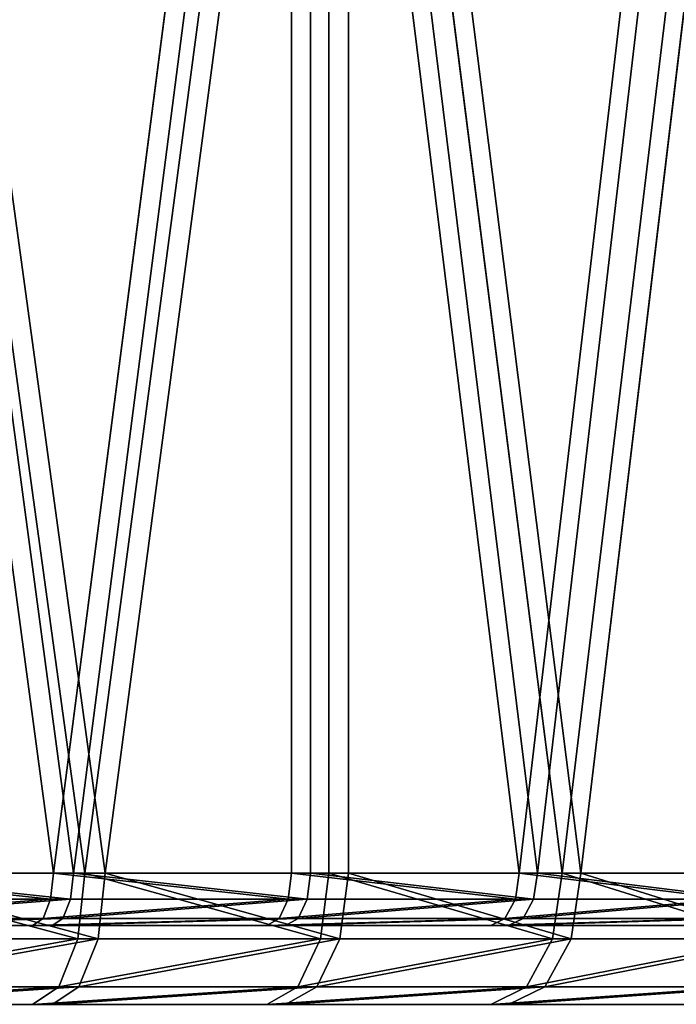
# Model space of a CAD drawing. Extents: x 0 to 230, y 0 to 588.
# Tile 244 of 256: x 147 to 157, y 558 to 573. Entities that reach past the tile are written whole.
import ezdxf

# ---------------------------------------------------------------- set-up
doc = ezdxf.new("R2010")
doc.units = 0
doc.header["$LTSCALE"] = 25.4
doc.layers.get('0').update_dxf_attribs({"color": 13, "linetype": 'CONTINUOUS'})

# ---------------------------------------------------------------- blocks, each defined once
blk = doc.blocks.new('VIPER-I-6512-6513_STL_3')
at = {"color": 7}
for p, q in [((20.269, 568.677, 289.601), (16.507, 596.677, 291.055)), ((20.269, 568.677, 289.601), (16.507, 596.677, 291.055)), ((20.573, 568.677, 200.222), (16.82, 596.677, 198.743)), ((20.573, 568.677, 200.222), (16.82, 596.677, 198.743)), ((20.747, 568.677, 290.702), (16.892, 596.677, 292.191)), ((20.747, 568.677, 290.702), (16.892, 596.677, 292.191)), ((21.058, 568.677, 199.125), (17.214, 596.677, 197.61)), ((21.058, 568.677, 199.125), (17.214, 596.677, 197.61)), ((20.269, 568.677, 289.601), (23.898, 596.677, 287.842)), ((20.269, 568.677, 289.601), (23.898, 596.677, 287.842)), ((20.573, 568.677, 200.222), (24.19, 596.677, 202.006)), ((20.573, 568.677, 200.222), (24.19, 596.677, 202.006)), ((20.747, 568.677, 290.702), (24.466, 596.677, 288.9)), ((20.747, 568.677, 290.702), (24.466, 596.677, 288.9)), ((21.058, 568.677, 199.125), (24.765, 596.677, 200.953)), ((21.058, 568.677, 199.125), (24.765, 596.677, 200.953)), ((27.37, 568.677, 285.789), (23.898, 596.677, 287.842)), ((23.898, 568.677, 287.842), (23.898, 596.677, 287.842)), ((27.37, 568.677, 285.789), (23.898, 596.677, 287.842)), ((23.898, 568.677, 287.842), (23.898, 596.677, 287.842)), ((24.19, 568.677, 202.006), (24.19, 596.677, 202.006)), ((24.19, 568.677, 202.006), (24.19, 596.677, 202.006)), ((27.648, 568.677, 204.082), (24.19, 596.677, 202.006)), ((27.648, 568.677, 204.082), (24.19, 596.677, 202.006)), ((24.466, 568.677, 288.9), (24.466, 596.677, 288.9)), ((24.466, 568.677, 288.9), (24.466, 596.677, 288.9)), ((28.023, 568.677, 286.796), (24.466, 596.677, 288.9)), ((28.023, 568.677, 286.796), (24.466, 596.677, 288.9)), ((28.308, 568.677, 203.08), (24.765, 596.677, 200.953)), ((24.765, 568.677, 200.953), (24.765, 596.677, 200.953)), ((28.308, 568.677, 203.08), (24.765, 596.677, 200.953)), ((24.765, 568.677, 200.953), (24.765, 596.677, 200.953)), ((27.37, 568.677, 285.789), (30.661, 596.677, 283.457)), ((27.37, 568.677, 285.789), (30.661, 596.677, 283.457)), ((27.648, 568.677, 204.082), (30.922, 596.677, 206.437)), ((27.648, 568.677, 204.082), (30.922, 596.677, 206.437)), ((28.023, 568.677, 286.796), (31.395, 596.677, 284.406)), ((28.023, 568.677, 286.796), (31.395, 596.677, 284.406)), ((28.308, 568.677, 203.08), (31.663, 596.677, 205.493)), ((28.308, 568.677, 203.08), (31.663, 596.677, 205.493)), ((20.269, 568.677, 289.601), (16.507, 568.677, 291.055)), ((20.269, 568.677, 289.601), (16.507, 568.677, 291.055)), ((16.82, 568.677, 198.743), (20.573, 568.677, 200.222)), ((16.82, 568.677, 198.743), (20.573, 568.677, 200.222)), ((16.892, 568.677, 292.191), (20.747, 568.677, 290.702)), ((16.892, 568.677, 292.191), (20.747, 568.677, 290.702)), ((21.058, 568.677, 199.125), (17.214, 568.677, 197.61)), ((21.058, 568.677, 199.125), (17.214, 568.677, 197.61)), ((20.269, 568.677, 289.601), (20.226, 568.277, 289.503)), ((20.269, 568.677, 289.601), (20.226, 568.277, 289.503)), ((23.898, 568.677, 287.842), (20.269, 568.677, 289.601)), ((23.898, 568.677, 287.842), (20.269, 568.677, 289.601)), ((20.573, 568.677, 200.222), (20.529, 568.277, 200.32)), ((20.573, 568.677, 200.222), (20.529, 568.277, 200.32)), ((20.573, 568.677, 200.222), (24.19, 568.677, 202.006)), ((20.573, 568.677, 200.222), (24.19, 568.677, 202.006)), ((20.641, 567.677, 290.456), (20.747, 568.677, 290.702)), ((20.641, 567.677, 290.456), (20.747, 568.677, 290.702)), ((20.747, 568.677, 290.702), (24.466, 568.677, 288.9)), ((20.747, 568.677, 290.702), (24.466, 568.677, 288.9)), ((20.95, 567.677, 199.37), (21.058, 568.677, 199.125)), ((20.95, 567.677, 199.37), (21.058, 568.677, 199.125)), ((24.765, 568.677, 200.953), (21.058, 568.677, 199.125)), ((24.765, 568.677, 200.953), (21.058, 568.677, 199.125)), ((23.898, 568.677, 287.842), (23.848, 568.277, 287.748)), ((23.898, 568.677, 287.842), (23.848, 568.277, 287.748)), ((27.37, 568.677, 285.789), (23.898, 568.677, 287.842)), ((27.37, 568.677, 285.789), (23.898, 568.677, 287.842)), ((24.19, 568.677, 202.006), (24.139, 568.277, 202.1)), ((24.19, 568.677, 202.006), (24.139, 568.277, 202.1)), ((24.19, 568.677, 202.006), (27.648, 568.677, 204.082)), ((24.19, 568.677, 202.006), (27.648, 568.677, 204.082)), ((24.339, 567.677, 288.663), (24.466, 568.677, 288.9)), ((24.339, 567.677, 288.663), (24.466, 568.677, 288.9)), ((24.466, 568.677, 288.9), (28.023, 568.677, 286.796)), ((24.466, 568.677, 288.9), (28.023, 568.677, 286.796)), ((24.637, 567.677, 201.188), (24.765, 568.677, 200.953)), ((24.637, 567.677, 201.188), (24.765, 568.677, 200.953)), ((28.308, 568.677, 203.08), (24.765, 568.677, 200.953)), ((28.308, 568.677, 203.08), (24.765, 568.677, 200.953)), ((27.37, 568.677, 285.789), (27.312, 568.277, 285.699)), ((27.37, 568.677, 285.789), (27.312, 568.277, 285.699)), ((30.661, 568.677, 283.457), (27.37, 568.677, 285.789)), ((30.661, 568.677, 283.457), (27.37, 568.677, 285.789)), ((27.648, 568.677, 204.082), (27.589, 568.277, 204.172)), ((27.648, 568.677, 204.082), (27.589, 568.277, 204.172)), ((27.648, 568.677, 204.082), (30.922, 568.677, 206.437)), ((27.648, 568.677, 204.082), (30.922, 568.677, 206.437)), ((27.877, 567.677, 286.571), (28.023, 568.677, 286.796)), ((27.877, 567.677, 286.571), (28.023, 568.677, 286.796)), ((28.023, 568.677, 286.796), (31.395, 568.677, 284.406)), ((28.023, 568.677, 286.796), (31.395, 568.677, 284.406)), ((28.16, 567.677, 203.304), (28.308, 568.677, 203.08)), ((28.16, 567.677, 203.304), (28.308, 568.677, 203.08)), ((31.663, 568.677, 205.493), (28.308, 568.677, 203.08)), ((31.663, 568.677, 205.493), (28.308, 568.677, 203.08)), ((20.226, 568.277, 289.503), (16.472, 568.277, 290.953)), ((20.226, 568.277, 289.503), (16.472, 568.277, 290.953)), ((16.785, 568.277, 198.845), (20.529, 568.277, 200.32)), ((16.785, 568.277, 198.845), (20.529, 568.277, 200.32)), ((20.226, 568.277, 289.503), (20.11, 567.984, 289.234)), ((20.226, 568.277, 289.503), (20.11, 567.984, 289.234)), ((23.848, 568.277, 287.748), (20.226, 568.277, 289.503)), ((23.848, 568.277, 287.748), (20.226, 568.277, 289.503)), ((20.529, 568.277, 200.32), (20.411, 567.984, 200.588)), ((20.529, 568.277, 200.32), (20.411, 567.984, 200.588)), ((20.529, 568.277, 200.32), (24.139, 568.277, 202.1)), ((20.529, 568.277, 200.32), (24.139, 568.277, 202.1)), ((23.848, 568.277, 287.748), (23.709, 567.984, 287.49)), ((23.848, 568.277, 287.748), (23.709, 567.984, 287.49)), ((27.312, 568.277, 285.699), (23.848, 568.277, 287.748)), ((27.312, 568.277, 285.699), (23.848, 568.277, 287.748)), ((24.139, 568.277, 202.1), (23.999, 567.984, 202.357)), ((24.139, 568.277, 202.1), (23.999, 567.984, 202.357)), ((24.139, 568.277, 202.1), (27.589, 568.277, 204.172)), ((24.139, 568.277, 202.1), (27.589, 568.277, 204.172)), ((27.312, 568.277, 285.699), (27.153, 567.984, 285.454)), ((27.312, 568.277, 285.699), (27.153, 567.984, 285.454)), ((30.595, 568.277, 283.372), (27.312, 568.277, 285.699)), ((30.595, 568.277, 283.372), (27.312, 568.277, 285.699)), ((27.589, 568.277, 204.172), (27.428, 567.984, 204.417)), ((27.589, 568.277, 204.172), (27.428, 567.984, 204.417)), ((27.589, 568.277, 204.172), (30.856, 568.277, 206.522)), ((27.589, 568.277, 204.172), (30.856, 568.277, 206.522)), ((20.11, 567.984, 289.234), (16.378, 567.984, 290.676)), ((20.11, 567.984, 289.234), (16.378, 567.984, 290.676)), ((16.689, 567.984, 199.121), (20.411, 567.984, 200.588)), ((16.689, 567.984, 199.121), (20.411, 567.984, 200.588)), ((20.11, 567.984, 289.234), (19.95, 567.877, 288.868)), ((20.11, 567.984, 289.234), (19.95, 567.877, 288.868)), ((23.709, 567.984, 287.49), (20.11, 567.984, 289.234)), ((23.709, 567.984, 287.49), (20.11, 567.984, 289.234)), ((20.411, 567.984, 200.588), (20.249, 567.877, 200.954)), ((20.411, 567.984, 200.588), (20.249, 567.877, 200.954)), ((20.411, 567.984, 200.588), (23.999, 567.984, 202.357)), ((20.411, 567.984, 200.588), (23.999, 567.984, 202.357)), ((23.709, 567.984, 287.49), (23.52, 567.877, 287.137)), ((23.709, 567.984, 287.49), (23.52, 567.877, 287.137)), ((27.153, 567.984, 285.454), (23.709, 567.984, 287.49)), ((27.153, 567.984, 285.454), (23.709, 567.984, 287.49)), ((23.999, 567.984, 202.357), (23.807, 567.877, 202.708)), ((23.999, 567.984, 202.357), (23.807, 567.877, 202.708)), ((23.999, 567.984, 202.357), (27.428, 567.984, 204.417)), ((23.999, 567.984, 202.357), (27.428, 567.984, 204.417)), ((27.153, 567.984, 285.454), (26.935, 567.877, 285.118)), ((27.153, 567.984, 285.454), (26.935, 567.877, 285.118)), ((30.416, 567.984, 283.14), (27.153, 567.984, 285.454)), ((30.416, 567.984, 283.14), (27.153, 567.984, 285.454)), ((27.428, 567.984, 204.417), (27.208, 567.877, 204.751)), ((27.428, 567.984, 204.417), (27.208, 567.877, 204.751)), ((27.428, 567.984, 204.417), (30.676, 567.984, 206.752)), ((27.428, 567.984, 204.417), (30.676, 567.984, 206.752)), ((16.249, 567.877, 290.297), (19.95, 567.877, 288.868)), ((16.249, 567.877, 290.297), (19.95, 567.877, 288.868)), ((20.249, 567.877, 200.954), (16.558, 567.877, 199.499)), ((20.249, 567.877, 200.954), (16.558, 567.877, 199.499)), ((19.95, 567.877, 288.868), (23.52, 567.877, 287.137)), ((19.95, 567.877, 288.868), (23.52, 567.877, 287.137)), ((23.807, 567.877, 202.708), (20.249, 567.877, 200.954)), ((23.807, 567.877, 202.708), (20.249, 567.877, 200.954)), ((23.52, 567.877, 287.137), (26.935, 567.877, 285.118)), ((23.52, 567.877, 287.137), (26.935, 567.877, 285.118)), ((27.208, 567.877, 204.751), (23.807, 567.877, 202.708)), ((27.208, 567.877, 204.751), (23.807, 567.877, 202.708)), ((26.935, 567.877, 285.118), (30.172, 567.877, 282.824)), ((26.935, 567.877, 285.118), (30.172, 567.877, 282.824)), ((30.429, 567.877, 207.067), (27.208, 567.877, 204.751)), ((30.429, 567.877, 207.067), (27.208, 567.877, 204.751)), ((16.806, 567.677, 291.937), (20.641, 567.677, 290.456)), ((16.806, 567.677, 291.937), (20.641, 567.677, 290.456)), ((20.95, 567.677, 199.37), (17.126, 567.677, 197.863)), ((20.95, 567.677, 199.37), (17.126, 567.677, 197.863)), ((20.349, 566.945, 289.785), (20.641, 567.677, 290.456)), ((20.349, 566.945, 289.785), (20.641, 567.677, 290.456)), ((20.641, 567.677, 290.456), (24.339, 567.677, 288.663)), ((20.641, 567.677, 290.456), (24.339, 567.677, 288.663)), ((20.654, 566.945, 200.039), (20.95, 567.677, 199.37)), ((20.654, 566.945, 200.039), (20.95, 567.677, 199.37)), ((24.637, 567.677, 201.188), (20.95, 567.677, 199.37)), ((24.637, 567.677, 201.188), (20.95, 567.677, 199.37)), ((23.993, 566.945, 288.018), (24.339, 567.677, 288.663)), ((23.993, 566.945, 288.018), (24.339, 567.677, 288.663)), ((24.286, 566.945, 201.831), (24.637, 567.677, 201.188)), ((24.286, 566.945, 201.831), (24.637, 567.677, 201.188)), ((24.339, 567.677, 288.663), (27.877, 567.677, 286.571)), ((24.339, 567.677, 288.663), (27.877, 567.677, 286.571)), ((28.16, 567.677, 203.304), (24.637, 567.677, 201.188)), ((28.16, 567.677, 203.304), (24.637, 567.677, 201.188)), ((27.479, 566.945, 285.957), (27.877, 567.677, 286.571)), ((27.479, 566.945, 285.957), (27.877, 567.677, 286.571)), ((27.758, 566.945, 203.915), (28.16, 567.677, 203.304)), ((27.758, 566.945, 203.915), (28.16, 567.677, 203.304)), ((27.877, 567.677, 286.571), (31.231, 567.677, 284.194)), ((27.877, 567.677, 286.571), (31.231, 567.677, 284.194)), ((31.497, 567.677, 205.704), (28.16, 567.677, 203.304)), ((31.497, 567.677, 205.704), (28.16, 567.677, 203.304)), ((16.571, 566.945, 291.244), (20.349, 566.945, 289.785)), ((16.571, 566.945, 291.244), (20.349, 566.945, 289.785)), ((20.654, 566.945, 200.039), (16.886, 566.945, 198.555)), ((20.654, 566.945, 200.039), (16.886, 566.945, 198.555)), ((19.95, 566.677, 288.868), (20.349, 566.945, 289.785)), ((19.95, 566.677, 288.868), (20.349, 566.945, 289.785)), ((20.249, 566.677, 200.954), (20.654, 566.945, 200.039)), ((20.249, 566.677, 200.954), (20.654, 566.945, 200.039)), ((20.349, 566.945, 289.785), (23.993, 566.945, 288.018)), ((20.349, 566.945, 289.785), (23.993, 566.945, 288.018)), ((24.286, 566.945, 201.831), (20.654, 566.945, 200.039)), ((24.286, 566.945, 201.831), (20.654, 566.945, 200.039)), ((23.52, 566.677, 287.137), (23.993, 566.945, 288.018)), ((23.52, 566.677, 287.137), (23.993, 566.945, 288.018)), ((23.807, 566.677, 202.708), (24.286, 566.945, 201.831)), ((23.807, 566.677, 202.708), (24.286, 566.945, 201.831)), ((23.993, 566.945, 288.018), (27.479, 566.945, 285.957)), ((23.993, 566.945, 288.018), (27.479, 566.945, 285.957)), ((27.758, 566.945, 203.915), (24.286, 566.945, 201.831)), ((27.758, 566.945, 203.915), (24.286, 566.945, 201.831)), ((26.935, 566.677, 285.118), (27.479, 566.945, 285.957)), ((26.935, 566.677, 285.118), (27.479, 566.945, 285.957)), ((27.208, 566.677, 204.751), (27.758, 566.945, 203.915)), ((27.208, 566.677, 204.751), (27.758, 566.945, 203.915)), ((27.479, 566.945, 285.957), (30.783, 566.945, 283.615)), ((27.479, 566.945, 285.957), (30.783, 566.945, 283.615)), ((31.046, 566.945, 206.28), (27.758, 566.945, 203.915)), ((31.046, 566.945, 206.28), (27.758, 566.945, 203.915)), ((19.95, 566.677, 288.868), (16.249, 566.677, 290.297)), ((19.95, 566.677, 288.868), (16.249, 566.677, 290.297)), ((16.558, 566.677, 199.499), (20.249, 566.677, 200.954)), ((16.558, 566.677, 199.499), (20.249, 566.677, 200.954)), ((23.52, 566.677, 287.137), (19.95, 566.677, 288.868)), ((23.52, 566.677, 287.137), (19.95, 566.677, 288.868)), ((20.249, 566.677, 200.954), (23.807, 566.677, 202.708)), ((20.249, 566.677, 200.954), (23.807, 566.677, 202.708)), ((26.935, 566.677, 285.118), (23.52, 566.677, 287.137)), ((26.935, 566.677, 285.118), (23.52, 566.677, 287.137)), ((23.807, 566.677, 202.708), (27.208, 566.677, 204.751)), ((23.807, 566.677, 202.708), (27.208, 566.677, 204.751)), ((30.172, 566.677, 282.824), (26.935, 566.677, 285.118)), ((30.172, 566.677, 282.824), (26.935, 566.677, 285.118)), ((27.208, 566.677, 204.751), (30.429, 566.677, 207.067)), ((27.208, 566.677, 204.751), (30.429, 566.677, 207.067))]:
    blk.add_line(p, q, dxfattribs=at)
mesh = blk.add_polyface(dxfattribs=at)
corners = [(23.898, 596.677, 287.842), (20.269, 568.677, 289.601), (16.507, 596.677, 291.055)]
mesh.append_faces([[corners[k] for k in face] for face in [(0, 1, 2)]], dxfattribs={"color": 7})
mesh = blk.add_polyface(dxfattribs=at)
corners = [(20.269, 568.677, 289.601), (16.507, 568.677, 291.055), (16.507, 596.677, 291.055)]
mesh.append_faces([[corners[k] for k in face] for face in [(0, 1, 2)]], dxfattribs={"color": 7})
mesh = blk.add_polyface(dxfattribs=at)
corners = [(20.573, 568.677, 200.222), (16.82, 596.677, 198.743), (16.82, 568.677, 198.743)]
mesh.append_faces([[corners[k] for k in face] for face in [(0, 1, 2)]], dxfattribs={"color": 7})
mesh = blk.add_polyface(dxfattribs=at)
corners = [(24.19, 596.677, 202.006), (16.82, 596.677, 198.743), (20.573, 568.677, 200.222)]
mesh.append_faces([[corners[k] for k in face] for face in [(0, 1, 2)]], dxfattribs={"color": 7})
mesh = blk.add_polyface(dxfattribs=at)
corners = [(20.747, 568.677, 290.702), (16.892, 596.677, 292.191), (16.892, 568.677, 292.191)]
mesh.append_faces([[corners[k] for k in face] for face in [(0, 1, 2)]], dxfattribs={"color": 7})
mesh = blk.add_polyface(dxfattribs=at)
corners = [(24.466, 596.677, 288.9), (16.892, 596.677, 292.191), (20.747, 568.677, 290.702)]
mesh.append_faces([[corners[k] for k in face] for face in [(0, 1, 2)]], dxfattribs={"color": 7})
mesh = blk.add_polyface(dxfattribs=at)
corners = [(24.765, 596.677, 200.953), (21.058, 568.677, 199.125), (17.214, 596.677, 197.61)]
mesh.append_faces([[corners[k] for k in face] for face in [(0, 1, 2)]], dxfattribs={"color": 7})
mesh = blk.add_polyface(dxfattribs=at)
corners = [(21.058, 568.677, 199.125), (17.214, 568.677, 197.61), (17.214, 596.677, 197.61)]
mesh.append_faces([[corners[k] for k in face] for face in [(0, 1, 2)]], dxfattribs={"color": 7})
mesh = blk.add_polyface(dxfattribs=at)
corners = [(23.898, 568.677, 287.842), (20.269, 568.677, 289.601), (23.898, 596.677, 287.842)]
mesh.append_faces([[corners[k] for k in face] for face in [(0, 1, 2)]], dxfattribs={"color": 7})
mesh = blk.add_polyface(dxfattribs=at)
corners = [(24.19, 596.677, 202.006), (20.573, 568.677, 200.222), (24.19, 568.677, 202.006)]
mesh.append_faces([[corners[k] for k in face] for face in [(0, 1, 2)]], dxfattribs={"color": 7})
mesh = blk.add_polyface(dxfattribs=at)
corners = [(24.466, 596.677, 288.9), (20.747, 568.677, 290.702), (24.466, 568.677, 288.9)]
mesh.append_faces([[corners[k] for k in face] for face in [(0, 1, 2)]], dxfattribs={"color": 7})
mesh = blk.add_polyface(dxfattribs=at)
corners = [(24.765, 568.677, 200.953), (21.058, 568.677, 199.125), (24.765, 596.677, 200.953)]
mesh.append_faces([[corners[k] for k in face] for face in [(0, 1, 2)]], dxfattribs={"color": 7})
mesh = blk.add_polyface(dxfattribs=at)
corners = [(30.661, 596.677, 283.457), (27.37, 568.677, 285.789), (23.898, 596.677, 287.842)]
mesh.append_faces([[corners[k] for k in face] for face in [(0, 1, 2)]], dxfattribs={"color": 7})
mesh = blk.add_polyface(dxfattribs=at)
corners = [(27.37, 568.677, 285.789), (23.898, 568.677, 287.842), (23.898, 596.677, 287.842)]
mesh.append_faces([[corners[k] for k in face] for face in [(0, 1, 2)]], dxfattribs={"color": 7})
mesh = blk.add_polyface(dxfattribs=at)
corners = [(27.648, 568.677, 204.082), (24.19, 596.677, 202.006), (24.19, 568.677, 202.006)]
mesh.append_faces([[corners[k] for k in face] for face in [(0, 1, 2)]], dxfattribs={"color": 7})
mesh = blk.add_polyface(dxfattribs=at)
corners = [(30.922, 596.677, 206.437), (24.19, 596.677, 202.006), (27.648, 568.677, 204.082)]
mesh.append_faces([[corners[k] for k in face] for face in [(0, 1, 2)]], dxfattribs={"color": 7})
mesh = blk.add_polyface(dxfattribs=at)
corners = [(28.023, 568.677, 286.796), (24.466, 596.677, 288.9), (24.466, 568.677, 288.9)]
mesh.append_faces([[corners[k] for k in face] for face in [(0, 1, 2)]], dxfattribs={"color": 7})
mesh = blk.add_polyface(dxfattribs=at)
corners = [(31.395, 596.677, 284.406), (24.466, 596.677, 288.9), (28.023, 568.677, 286.796)]
mesh.append_faces([[corners[k] for k in face] for face in [(0, 1, 2)]], dxfattribs={"color": 7})
mesh = blk.add_polyface(dxfattribs=at)
corners = [(31.663, 596.677, 205.493), (28.308, 568.677, 203.08), (24.765, 596.677, 200.953)]
mesh.append_faces([[corners[k] for k in face] for face in [(0, 1, 2)]], dxfattribs={"color": 7})
mesh = blk.add_polyface(dxfattribs=at)
corners = [(28.308, 568.677, 203.08), (24.765, 568.677, 200.953), (24.765, 596.677, 200.953)]
mesh.append_faces([[corners[k] for k in face] for face in [(0, 1, 2)]], dxfattribs={"color": 7})
mesh = blk.add_polyface(dxfattribs=at)
corners = [(30.661, 568.677, 283.457), (27.37, 568.677, 285.789), (30.661, 596.677, 283.457)]
mesh.append_faces([[corners[k] for k in face] for face in [(0, 1, 2)]], dxfattribs={"color": 7})
mesh = blk.add_polyface(dxfattribs=at)
corners = [(30.922, 596.677, 206.437), (27.648, 568.677, 204.082), (30.922, 568.677, 206.437)]
mesh.append_faces([[corners[k] for k in face] for face in [(0, 1, 2)]], dxfattribs={"color": 7})
mesh = blk.add_polyface(dxfattribs=at)
corners = [(31.395, 596.677, 284.406), (28.023, 568.677, 286.796), (31.395, 568.677, 284.406)]
mesh.append_faces([[corners[k] for k in face] for face in [(0, 1, 2)]], dxfattribs={"color": 7})
mesh = blk.add_polyface(dxfattribs=at)
corners = [(31.663, 568.677, 205.493), (28.308, 568.677, 203.08), (31.663, 596.677, 205.493)]
mesh.append_faces([[corners[k] for k in face] for face in [(0, 1, 2)]], dxfattribs={"color": 7})
mesh = blk.add_polyface(dxfattribs=at)
corners = [(16.507, 568.677, 291.055), (20.226, 568.277, 289.503), (16.472, 568.277, 290.953), (20.269, 568.677, 289.601)]
mesh.append_faces([[corners[k] for k in face] for face in [(0, 1, 2), (1, 0, 3)]], dxfattribs={"vtx0": -1, "color": 7})
mesh = blk.add_polyface(dxfattribs=at)
corners = [(20.529, 568.277, 200.32), (16.82, 568.677, 198.743), (16.785, 568.277, 198.845), (20.573, 568.677, 200.222)]
mesh.append_faces([[corners[k] for k in face] for face in [(0, 1, 2), (1, 0, 3)]], dxfattribs={"vtx0": -1, "color": 7})
mesh = blk.add_polyface(dxfattribs=at)
corners = [(20.641, 567.677, 290.456), (16.892, 568.677, 292.191), (16.806, 567.677, 291.937), (20.747, 568.677, 290.702)]
mesh.append_faces([[corners[k] for k in face] for face in [(0, 1, 2), (1, 0, 3)]], dxfattribs={"vtx0": -1, "color": 7})
mesh = blk.add_polyface(dxfattribs=at)
corners = [(17.214, 568.677, 197.61), (20.95, 567.677, 199.37), (17.126, 567.677, 197.863), (21.058, 568.677, 199.125)]
mesh.append_faces([[corners[k] for k in face] for face in [(0, 1, 2), (1, 0, 3)]], dxfattribs={"vtx0": -1, "color": 7})
mesh = blk.add_polyface(dxfattribs=at)
corners = [(20.269, 568.677, 289.601), (23.848, 568.277, 287.748), (20.226, 568.277, 289.503), (23.898, 568.677, 287.842)]
mesh.append_faces([[corners[k] for k in face] for face in [(0, 1, 2), (1, 0, 3)]], dxfattribs={"vtx0": -1, "color": 7})
mesh = blk.add_polyface(dxfattribs=at)
corners = [(24.139, 568.277, 202.1), (20.573, 568.677, 200.222), (20.529, 568.277, 200.32), (24.19, 568.677, 202.006)]
mesh.append_faces([[corners[k] for k in face] for face in [(0, 1, 2), (1, 0, 3)]], dxfattribs={"vtx0": -1, "color": 7})
mesh = blk.add_polyface(dxfattribs=at)
corners = [(24.339, 567.677, 288.663), (20.747, 568.677, 290.702), (20.641, 567.677, 290.456), (24.466, 568.677, 288.9)]
mesh.append_faces([[corners[k] for k in face] for face in [(0, 1, 2), (1, 0, 3)]], dxfattribs={"vtx0": -1, "color": 7})
mesh = blk.add_polyface(dxfattribs=at)
corners = [(21.058, 568.677, 199.125), (24.637, 567.677, 201.188), (20.95, 567.677, 199.37), (24.765, 568.677, 200.953)]
mesh.append_faces([[corners[k] for k in face] for face in [(0, 1, 2), (1, 0, 3)]], dxfattribs={"vtx0": -1, "color": 7})
mesh = blk.add_polyface(dxfattribs=at)
corners = [(23.898, 568.677, 287.842), (27.312, 568.277, 285.699), (23.848, 568.277, 287.748), (27.37, 568.677, 285.789)]
mesh.append_faces([[corners[k] for k in face] for face in [(0, 1, 2), (1, 0, 3)]], dxfattribs={"vtx0": -1, "color": 7})
mesh = blk.add_polyface(dxfattribs=at)
corners = [(27.589, 568.277, 204.172), (24.19, 568.677, 202.006), (24.139, 568.277, 202.1), (27.648, 568.677, 204.082)]
mesh.append_faces([[corners[k] for k in face] for face in [(0, 1, 2), (1, 0, 3)]], dxfattribs={"vtx0": -1, "color": 7})
mesh = blk.add_polyface(dxfattribs=at)
corners = [(27.877, 567.677, 286.571), (24.466, 568.677, 288.9), (24.339, 567.677, 288.663), (28.023, 568.677, 286.796)]
mesh.append_faces([[corners[k] for k in face] for face in [(0, 1, 2), (1, 0, 3)]], dxfattribs={"vtx0": -1, "color": 7})
mesh = blk.add_polyface(dxfattribs=at)
corners = [(24.765, 568.677, 200.953), (28.16, 567.677, 203.304), (24.637, 567.677, 201.188), (28.308, 568.677, 203.08)]
mesh.append_faces([[corners[k] for k in face] for face in [(0, 1, 2), (1, 0, 3)]], dxfattribs={"vtx0": -1, "color": 7})
mesh = blk.add_polyface(dxfattribs=at)
corners = [(27.37, 568.677, 285.789), (30.595, 568.277, 283.372), (27.312, 568.277, 285.699), (30.661, 568.677, 283.457)]
mesh.append_faces([[corners[k] for k in face] for face in [(0, 1, 2), (1, 0, 3)]], dxfattribs={"vtx0": -1, "color": 7})
mesh = blk.add_polyface(dxfattribs=at)
corners = [(30.856, 568.277, 206.522), (27.648, 568.677, 204.082), (27.589, 568.277, 204.172), (30.922, 568.677, 206.437)]
mesh.append_faces([[corners[k] for k in face] for face in [(0, 1, 2), (1, 0, 3)]], dxfattribs={"vtx0": -1, "color": 7})
mesh = blk.add_polyface(dxfattribs=at)
corners = [(31.231, 567.677, 284.194), (28.023, 568.677, 286.796), (27.877, 567.677, 286.571), (31.395, 568.677, 284.406)]
mesh.append_faces([[corners[k] for k in face] for face in [(0, 1, 2), (1, 0, 3)]], dxfattribs={"vtx0": -1, "color": 7})
mesh = blk.add_polyface(dxfattribs=at)
corners = [(28.308, 568.677, 203.08), (31.497, 567.677, 205.704), (28.16, 567.677, 203.304), (31.663, 568.677, 205.493)]
mesh.append_faces([[corners[k] for k in face] for face in [(0, 1, 2), (1, 0, 3)]], dxfattribs={"vtx0": -1, "color": 7})
mesh = blk.add_polyface(dxfattribs=at)
corners = [(16.378, 567.984, 290.676), (20.226, 568.277, 289.503), (20.11, 567.984, 289.234), (16.472, 568.277, 290.953)]
mesh.append_faces([[corners[k] for k in face] for face in [(0, 1, 2), (1, 0, 3)]], dxfattribs={"vtx0": -1, "color": 7})
mesh = blk.add_polyface(dxfattribs=at)
corners = [(16.689, 567.984, 199.121), (20.529, 568.277, 200.32), (16.785, 568.277, 198.845), (20.411, 567.984, 200.588)]
mesh.append_faces([[corners[k] for k in face] for face in [(0, 1, 2), (1, 0, 3)]], dxfattribs={"vtx0": -1, "color": 7})
mesh = blk.add_polyface(dxfattribs=at)
corners = [(20.11, 567.984, 289.234), (23.848, 568.277, 287.748), (23.709, 567.984, 287.49), (20.226, 568.277, 289.503)]
mesh.append_faces([[corners[k] for k in face] for face in [(0, 1, 2), (1, 0, 3)]], dxfattribs={"vtx0": -1, "color": 7})
mesh = blk.add_polyface(dxfattribs=at)
corners = [(20.411, 567.984, 200.588), (24.139, 568.277, 202.1), (20.529, 568.277, 200.32), (23.999, 567.984, 202.357)]
mesh.append_faces([[corners[k] for k in face] for face in [(0, 1, 2), (1, 0, 3)]], dxfattribs={"vtx0": -1, "color": 7})
mesh = blk.add_polyface(dxfattribs=at)
corners = [(23.709, 567.984, 287.49), (27.312, 568.277, 285.699), (27.153, 567.984, 285.454), (23.848, 568.277, 287.748)]
mesh.append_faces([[corners[k] for k in face] for face in [(0, 1, 2), (1, 0, 3)]], dxfattribs={"vtx0": -1, "color": 7})
mesh = blk.add_polyface(dxfattribs=at)
corners = [(23.999, 567.984, 202.357), (27.589, 568.277, 204.172), (24.139, 568.277, 202.1), (27.428, 567.984, 204.417)]
mesh.append_faces([[corners[k] for k in face] for face in [(0, 1, 2), (1, 0, 3)]], dxfattribs={"vtx0": -1, "color": 7})
mesh = blk.add_polyface(dxfattribs=at)
corners = [(27.153, 567.984, 285.454), (30.595, 568.277, 283.372), (30.416, 567.984, 283.14), (27.312, 568.277, 285.699)]
mesh.append_faces([[corners[k] for k in face] for face in [(0, 1, 2), (1, 0, 3)]], dxfattribs={"vtx0": -1, "color": 7})
mesh = blk.add_polyface(dxfattribs=at)
corners = [(27.428, 567.984, 204.417), (30.856, 568.277, 206.522), (27.589, 568.277, 204.172), (30.676, 567.984, 206.752)]
mesh.append_faces([[corners[k] for k in face] for face in [(0, 1, 2), (1, 0, 3)]], dxfattribs={"vtx0": -1, "color": 7})
mesh = blk.add_polyface(dxfattribs=at)
corners = [(16.249, 567.877, 290.297), (20.11, 567.984, 289.234), (19.95, 567.877, 288.868), (16.378, 567.984, 290.676)]
mesh.append_faces([[corners[k] for k in face] for face in [(0, 1, 2), (1, 0, 3)]], dxfattribs={"vtx0": -1, "color": 7})
mesh = blk.add_polyface(dxfattribs=at)
corners = [(16.558, 567.877, 199.499), (20.411, 567.984, 200.588), (16.689, 567.984, 199.121), (20.249, 567.877, 200.954)]
mesh.append_faces([[corners[k] for k in face] for face in [(0, 1, 2), (1, 0, 3)]], dxfattribs={"vtx0": -1, "color": 7})
mesh = blk.add_polyface(dxfattribs=at)
corners = [(19.95, 567.877, 288.868), (23.709, 567.984, 287.49), (23.52, 567.877, 287.137), (20.11, 567.984, 289.234)]
mesh.append_faces([[corners[k] for k in face] for face in [(0, 1, 2), (1, 0, 3)]], dxfattribs={"vtx0": -1, "color": 7})
mesh = blk.add_polyface(dxfattribs=at)
corners = [(20.249, 567.877, 200.954), (23.999, 567.984, 202.357), (20.411, 567.984, 200.588), (23.807, 567.877, 202.708)]
mesh.append_faces([[corners[k] for k in face] for face in [(0, 1, 2), (1, 0, 3)]], dxfattribs={"vtx0": -1, "color": 7})
mesh = blk.add_polyface(dxfattribs=at)
corners = [(23.52, 567.877, 287.137), (27.153, 567.984, 285.454), (26.935, 567.877, 285.118), (23.709, 567.984, 287.49)]
mesh.append_faces([[corners[k] for k in face] for face in [(0, 1, 2), (1, 0, 3)]], dxfattribs={"vtx0": -1, "color": 7})
mesh = blk.add_polyface(dxfattribs=at)
corners = [(23.807, 567.877, 202.708), (27.428, 567.984, 204.417), (23.999, 567.984, 202.357), (27.208, 567.877, 204.751)]
mesh.append_faces([[corners[k] for k in face] for face in [(0, 1, 2), (1, 0, 3)]], dxfattribs={"vtx0": -1, "color": 7})
mesh = blk.add_polyface(dxfattribs=at)
corners = [(26.935, 567.877, 285.118), (30.416, 567.984, 283.14), (30.172, 567.877, 282.824), (27.153, 567.984, 285.454)]
mesh.append_faces([[corners[k] for k in face] for face in [(0, 1, 2), (1, 0, 3)]], dxfattribs={"vtx0": -1, "color": 7})
mesh = blk.add_polyface(dxfattribs=at)
corners = [(27.208, 567.877, 204.751), (30.676, 567.984, 206.752), (27.428, 567.984, 204.417), (30.429, 567.877, 207.067)]
mesh.append_faces([[corners[k] for k in face] for face in [(0, 1, 2), (1, 0, 3)]], dxfattribs={"vtx0": -1, "color": 7})
mesh = blk.add_polyface(dxfattribs=at)
corners = [(-2.983, 567.877, 196.996), (4.945, 567.877, 197.023), (0.981, 567.877, 196.846), (-6.921, 567.877, 197.473), (8.88, 567.877, 197.527), (-10.807, 567.877, 198.274), (12.76, 567.877, 198.354), (-14.613, 567.877, 199.393), (16.558, 567.877, 199.499), (-18.314, 567.877, 200.823), (20.249, 567.877, 200.954), (-21.884, 567.877, 202.553), (23.807, 567.877, 202.708), (-25.299, 567.877, 204.572), (27.208, 567.877, 204.751), (-28.535, 567.877, 206.867), (30.429, 567.877, 207.067), (-31.571, 567.877, 209.42), (33.448, 567.877, 209.641), (-34.386, 567.877, 212.216), (36.243, 567.877, 212.456), (-36.96, 567.877, 215.234), (38.797, 567.877, 215.492), (-39.276, 567.877, 218.455), (0.913, 567.877, 216.945), (-1.539, 567.877, 217.594), (-3.339, 567.877, 219.381), (-41.319, 567.877, 221.856), (-4.004, 567.877, 221.829), (-3.355, 567.877, 224.281), (-43.073, 567.877, 225.415), (-1.568, 567.877, 226.081), (-44.528, 567.877, 229.105), (0.88, 567.877, 226.745), (41.091, 567.877, 218.728), (3.361, 567.877, 217.61), (5.148, 567.877, 219.41), (43.11, 567.877, 222.143), (5.796, 567.877, 221.862), (5.132, 567.877, 224.31), (44.841, 567.877, 225.713), (3.332, 567.877, 226.097), (46.27, 567.877, 229.414), (-45.673, 567.877, 232.904), (47.389, 567.877, 233.22), (-46.5, 567.877, 236.784), (48.19, 567.877, 237.106), (-47.004, 567.877, 240.719), (48.667, 567.877, 241.044), (-47.181, 567.877, 244.682), (48.818, 567.877, 245.008), (-47.031, 567.877, 248.646), (48.641, 567.877, 248.972), (-46.554, 567.877, 252.585), (48.136, 567.877, 252.907), (-45.753, 567.877, 256.47), (47.309, 567.877, 256.787), (-44.634, 567.877, 260.276), (46.164, 567.877, 260.585), (-43.204, 567.877, 263.977), (44.71, 567.877, 264.276), (-41.474, 567.877, 267.547), (42.955, 567.877, 267.834), (-39.455, 567.877, 270.962), (40.913, 567.877, 271.235), (-37.16, 567.877, 274.199), (38.597, 567.877, 274.456), (-34.607, 567.877, 277.235), (36.022, 567.877, 277.475), (-31.811, 567.877, 280.049), (33.208, 567.877, 280.27), (-28.793, 567.877, 282.624), (30.172, 567.877, 282.824), (-25.572, 567.877, 284.94), (26.935, 567.877, 285.118), (-22.171, 567.877, 286.982), (23.52, 567.877, 287.137), (-18.612, 567.877, 288.737), (19.95, 567.877, 288.868), (-14.922, 567.877, 290.191), (16.249, 567.877, 290.297), (-11.123, 567.877, 291.336), (12.443, 567.877, 291.416), (-7.243, 567.877, 292.163), (8.558, 567.877, 292.217), (-3.308, 567.877, 292.668), (4.619, 567.877, 292.694), (0.655, 567.877, 292.845)]
mesh.append_faces([[corners[k] for k in face] for face in [(0, 1, 2), (86, 85, 87)]], dxfattribs={"vtx0": -1, "color": 7})
mesh.append_faces([[corners[k] for k in face] for face in [(1, 3, 4), (4, 5, 6), (6, 7, 8), (8, 9, 10), (10, 11, 12), (12, 13, 14), (14, 15, 16), (16, 17, 18), (18, 19, 20), (20, 21, 22), (24, 23, 25), (25, 23, 26), (26, 27, 28), (28, 27, 29), (29, 30, 31), (31, 32, 33), (34, 36, 37), (37, 39, 40), (40, 41, 42), (42, 43, 44), (44, 45, 46), (46, 47, 48), (48, 49, 50), (50, 51, 52), (52, 53, 54), (54, 55, 56), (56, 57, 58), (58, 59, 60), (60, 61, 62), (62, 63, 64), (64, 65, 66), (66, 67, 68), (68, 69, 70), (70, 71, 72), (72, 73, 74), (74, 75, 76), (76, 77, 78), (78, 79, 80), (80, 81, 82), (82, 83, 84), (84, 85, 86)]], dxfattribs={"vtx0": -1, "vtx1": -1, "color": 7})
mesh.append_faces([[corners[k] for k in face] for face in [(22, 23, 24), (42, 33, 32)]], dxfattribs={"vtx0": -1, "vtx1": -1, "vtx2": -1, "color": 7})
mesh.append_faces([[corners[k] for k in face] for face in [(1, 0, 3), (4, 3, 5), (6, 5, 7), (8, 7, 9), (10, 9, 11), (12, 11, 13), (14, 13, 15), (16, 15, 17), (18, 17, 19), (20, 19, 21), (22, 21, 23), (26, 23, 27), (29, 27, 30), (31, 30, 32), (24, 34, 22), (34, 24, 35), (34, 35, 36), (37, 36, 38), (37, 38, 39), (40, 39, 41), (42, 41, 33), (42, 32, 43), (44, 43, 45), (46, 45, 47), (48, 47, 49), (50, 49, 51), (52, 51, 53), (54, 53, 55), (56, 55, 57), (58, 57, 59), (60, 59, 61), (62, 61, 63), (64, 63, 65), (66, 65, 67), (68, 67, 69), (70, 69, 71), (72, 71, 73), (74, 73, 75), (76, 75, 77), (78, 77, 79), (80, 79, 81), (82, 81, 83), (84, 83, 85)]], dxfattribs={"vtx0": -1, "vtx2": -1, "color": 7})
mesh = blk.add_polyface(dxfattribs=at)
corners = [(20.641, 567.677, 290.456), (16.571, 566.945, 291.244), (20.349, 566.945, 289.785), (16.806, 567.677, 291.937)]
mesh.append_faces([[corners[k] for k in face] for face in [(0, 1, 2), (1, 0, 3)]], dxfattribs={"vtx0": -1, "color": 7})
mesh = blk.add_polyface(dxfattribs=at)
corners = [(20.95, 567.677, 199.37), (16.886, 566.945, 198.555), (17.126, 567.677, 197.863), (20.654, 566.945, 200.039)]
mesh.append_faces([[corners[k] for k in face] for face in [(0, 1, 2), (1, 0, 3)]], dxfattribs={"vtx0": -1, "color": 7})
mesh = blk.add_polyface(dxfattribs=at)
corners = [(24.339, 567.677, 288.663), (20.349, 566.945, 289.785), (23.993, 566.945, 288.018), (20.641, 567.677, 290.456)]
mesh.append_faces([[corners[k] for k in face] for face in [(0, 1, 2), (1, 0, 3)]], dxfattribs={"vtx0": -1, "color": 7})
mesh = blk.add_polyface(dxfattribs=at)
corners = [(24.637, 567.677, 201.188), (20.654, 566.945, 200.039), (20.95, 567.677, 199.37), (24.286, 566.945, 201.831)]
mesh.append_faces([[corners[k] for k in face] for face in [(0, 1, 2), (1, 0, 3)]], dxfattribs={"vtx0": -1, "color": 7})
mesh = blk.add_polyface(dxfattribs=at)
corners = [(27.877, 567.677, 286.571), (23.993, 566.945, 288.018), (27.479, 566.945, 285.957), (24.339, 567.677, 288.663)]
mesh.append_faces([[corners[k] for k in face] for face in [(0, 1, 2), (1, 0, 3)]], dxfattribs={"vtx0": -1, "color": 7})
mesh = blk.add_polyface(dxfattribs=at)
corners = [(28.16, 567.677, 203.304), (24.286, 566.945, 201.831), (24.637, 567.677, 201.188), (27.758, 566.945, 203.915)]
mesh.append_faces([[corners[k] for k in face] for face in [(0, 1, 2), (1, 0, 3)]], dxfattribs={"vtx0": -1, "color": 7})
mesh = blk.add_polyface(dxfattribs=at)
corners = [(31.231, 567.677, 284.194), (27.479, 566.945, 285.957), (30.783, 566.945, 283.615), (27.877, 567.677, 286.571)]
mesh.append_faces([[corners[k] for k in face] for face in [(0, 1, 2), (1, 0, 3)]], dxfattribs={"vtx0": -1, "color": 7})
mesh = blk.add_polyface(dxfattribs=at)
corners = [(31.497, 567.677, 205.704), (27.758, 566.945, 203.915), (28.16, 567.677, 203.304), (31.046, 566.945, 206.28)]
mesh.append_faces([[corners[k] for k in face] for face in [(0, 1, 2), (1, 0, 3)]], dxfattribs={"vtx0": -1, "color": 7})
mesh = blk.add_polyface(dxfattribs=at)
corners = [(20.349, 566.945, 289.785), (16.249, 566.677, 290.297), (19.95, 566.677, 288.868), (16.571, 566.945, 291.244)]
mesh.append_faces([[corners[k] for k in face] for face in [(0, 1, 2), (1, 0, 3)]], dxfattribs={"vtx0": -1, "color": 7})
mesh = blk.add_polyface(dxfattribs=at)
corners = [(20.654, 566.945, 200.039), (16.558, 566.677, 199.499), (16.886, 566.945, 198.555), (20.249, 566.677, 200.954)]
mesh.append_faces([[corners[k] for k in face] for face in [(0, 1, 2), (1, 0, 3)]], dxfattribs={"vtx0": -1, "color": 7})
mesh = blk.add_polyface(dxfattribs=at)
corners = [(23.993, 566.945, 288.018), (19.95, 566.677, 288.868), (23.52, 566.677, 287.137), (20.349, 566.945, 289.785)]
mesh.append_faces([[corners[k] for k in face] for face in [(0, 1, 2), (1, 0, 3)]], dxfattribs={"vtx0": -1, "color": 7})
mesh = blk.add_polyface(dxfattribs=at)
corners = [(24.286, 566.945, 201.831), (20.249, 566.677, 200.954), (20.654, 566.945, 200.039), (23.807, 566.677, 202.708)]
mesh.append_faces([[corners[k] for k in face] for face in [(0, 1, 2), (1, 0, 3)]], dxfattribs={"vtx0": -1, "color": 7})
mesh = blk.add_polyface(dxfattribs=at)
corners = [(27.479, 566.945, 285.957), (23.52, 566.677, 287.137), (26.935, 566.677, 285.118), (23.993, 566.945, 288.018)]
mesh.append_faces([[corners[k] for k in face] for face in [(0, 1, 2), (1, 0, 3)]], dxfattribs={"vtx0": -1, "color": 7})
mesh = blk.add_polyface(dxfattribs=at)
corners = [(27.758, 566.945, 203.915), (23.807, 566.677, 202.708), (24.286, 566.945, 201.831), (27.208, 566.677, 204.751)]
mesh.append_faces([[corners[k] for k in face] for face in [(0, 1, 2), (1, 0, 3)]], dxfattribs={"vtx0": -1, "color": 7})
mesh = blk.add_polyface(dxfattribs=at)
corners = [(30.783, 566.945, 283.615), (26.935, 566.677, 285.118), (30.172, 566.677, 282.824), (27.479, 566.945, 285.957)]
mesh.append_faces([[corners[k] for k in face] for face in [(0, 1, 2), (1, 0, 3)]], dxfattribs={"vtx0": -1, "color": 7})
mesh = blk.add_polyface(dxfattribs=at)
corners = [(31.046, 566.945, 206.28), (27.208, 566.677, 204.751), (27.758, 566.945, 203.915), (30.429, 566.677, 207.067)]
mesh.append_faces([[corners[k] for k in face] for face in [(0, 1, 2), (1, 0, 3)]], dxfattribs={"vtx0": -1, "color": 7})
mesh = blk.add_polyface(dxfattribs=at)
corners = [(41.091, 566.677, 218.728), (0.913, 566.677, 216.945), (38.797, 566.677, 215.492), (3.361, 566.677, 217.61), (5.148, 566.677, 219.41), (43.11, 566.677, 222.143), (5.796, 566.677, 221.862), (5.132, 566.677, 224.31), (44.841, 566.677, 225.713), (3.332, 566.677, 226.097), (46.27, 566.677, 229.414), (0.88, 566.677, 226.745), (-44.528, 566.677, 229.105), (-45.673, 566.677, 232.904), (47.389, 566.677, 233.22), (-46.5, 566.677, 236.784), (48.19, 566.677, 237.106), (-47.004, 566.677, 240.719), (48.667, 566.677, 241.044), (-47.181, 566.677, 244.682), (48.818, 566.677, 245.008), (-47.031, 566.677, 248.646), (48.641, 566.677, 248.972), (-46.554, 566.677, 252.585), (48.136, 566.677, 252.907), (-45.753, 566.677, 256.47), (47.309, 566.677, 256.787), (-44.634, 566.677, 260.276), (46.164, 566.677, 260.585), (-43.204, 566.677, 263.977), (44.71, 566.677, 264.276), (-41.474, 566.677, 267.547), (42.955, 566.677, 267.834), (-39.455, 566.677, 270.962), (40.913, 566.677, 271.235), (-37.16, 566.677, 274.199), (38.597, 566.677, 274.456), (-34.607, 566.677, 277.235), (36.022, 566.677, 277.475), (-31.811, 566.677, 280.049), (33.208, 566.677, 280.27), (-28.793, 566.677, 282.624), (30.172, 566.677, 282.824), (-25.572, 566.677, 284.94), (26.935, 566.677, 285.118), (-22.171, 566.677, 286.982), (23.52, 566.677, 287.137), (-18.612, 566.677, 288.737), (19.95, 566.677, 288.868), (-14.922, 566.677, 290.191), (16.249, 566.677, 290.297), (-11.123, 566.677, 291.336), (12.443, 566.677, 291.416), (-7.243, 566.677, 292.163), (8.558, 566.677, 292.217), (-3.308, 566.677, 292.668), (4.619, 566.677, 292.694), (0.655, 566.677, 292.845), (4.945, 566.677, 197.023), (-2.983, 566.677, 196.996), (0.981, 566.677, 196.846), (-6.921, 566.677, 197.473), (8.88, 566.677, 197.527), (-10.807, 566.677, 198.274), (12.76, 566.677, 198.354), (-14.613, 566.677, 199.393), (16.558, 566.677, 199.499), (-18.314, 566.677, 200.823), (20.249, 566.677, 200.954), (-21.884, 566.677, 202.553), (23.807, 566.677, 202.708), (-25.299, 566.677, 204.572), (27.208, 566.677, 204.751), (-28.535, 566.677, 206.867), (30.429, 566.677, 207.067), (-31.571, 566.677, 209.42), (33.448, 566.677, 209.641), (-34.386, 566.677, 212.216), (36.243, 566.677, 212.456), (-36.96, 566.677, 215.234), (-39.276, 566.677, 218.455), (-1.539, 566.677, 217.594), (-3.339, 566.677, 219.381), (-41.319, 566.677, 221.856), (-4.004, 566.677, 221.829), (-3.355, 566.677, 224.281), (-43.073, 566.677, 225.415), (-1.568, 566.677, 226.081)]
mesh.append_faces([[corners[k] for k in face] for face in [(55, 56, 57), (58, 59, 60)]], dxfattribs={"vtx0": -1, "color": 7})
mesh.append_faces([[corners[k] for k in face] for face in [(0, 1, 2), (1, 0, 3), (3, 0, 4), (4, 5, 6), (6, 5, 7), (7, 8, 9), (9, 10, 11), (12, 10, 13), (13, 14, 15), (15, 16, 17), (17, 18, 19), (19, 20, 21), (21, 22, 23), (23, 24, 25), (25, 26, 27), (27, 28, 29), (29, 30, 31), (31, 32, 33), (33, 34, 35), (35, 36, 37), (37, 38, 39), (39, 40, 41), (41, 42, 43), (43, 44, 45), (45, 46, 47), (47, 48, 49), (49, 50, 51), (51, 52, 53), (53, 54, 55), (59, 58, 61), (61, 62, 63), (63, 64, 65), (65, 66, 67), (67, 68, 69), (69, 70, 71), (71, 72, 73), (73, 74, 75), (75, 76, 77), (77, 78, 79), (79, 2, 80), (80, 82, 83), (83, 85, 86), (86, 87, 12)]], dxfattribs={"vtx0": -1, "vtx1": -1, "color": 7})
mesh.append_faces([[corners[k] for k in face] for face in [(11, 10, 12), (80, 2, 1)]], dxfattribs={"vtx0": -1, "vtx1": -1, "vtx2": -1, "color": 7})
mesh.append_faces([[corners[k] for k in face] for face in [(4, 0, 5), (7, 5, 8), (9, 8, 10), (13, 10, 14), (15, 14, 16), (17, 16, 18), (19, 18, 20), (21, 20, 22), (23, 22, 24), (25, 24, 26), (27, 26, 28), (29, 28, 30), (31, 30, 32), (33, 32, 34), (35, 34, 36), (37, 36, 38), (39, 38, 40), (41, 40, 42), (43, 42, 44), (45, 44, 46), (47, 46, 48), (49, 48, 50), (51, 50, 52), (53, 52, 54), (55, 54, 56), (61, 58, 62), (63, 62, 64), (65, 64, 66), (67, 66, 68), (69, 68, 70), (71, 70, 72), (73, 72, 74), (75, 74, 76), (77, 76, 78), (79, 78, 2), (80, 1, 81), (80, 81, 82), (83, 82, 84), (83, 84, 85), (86, 85, 87), (12, 87, 11)]], dxfattribs={"vtx0": -1, "vtx2": -1, "color": 7})
blk = doc.blocks.new('GRUPUJ_1')
at = {"color": 0}
blk.add_blockref('VIPER-I-6512-6513_STL_3', (127.672, -8.797, -2.107), dxfattribs=at)

msp = doc.modelspace()

# ---------------------------------------------------------------- block references
at = {"color": 0}
msp.add_blockref('GRUPUJ_1', (0, 0), dxfattribs=at)

doc.saveas('drawing.dxf')
